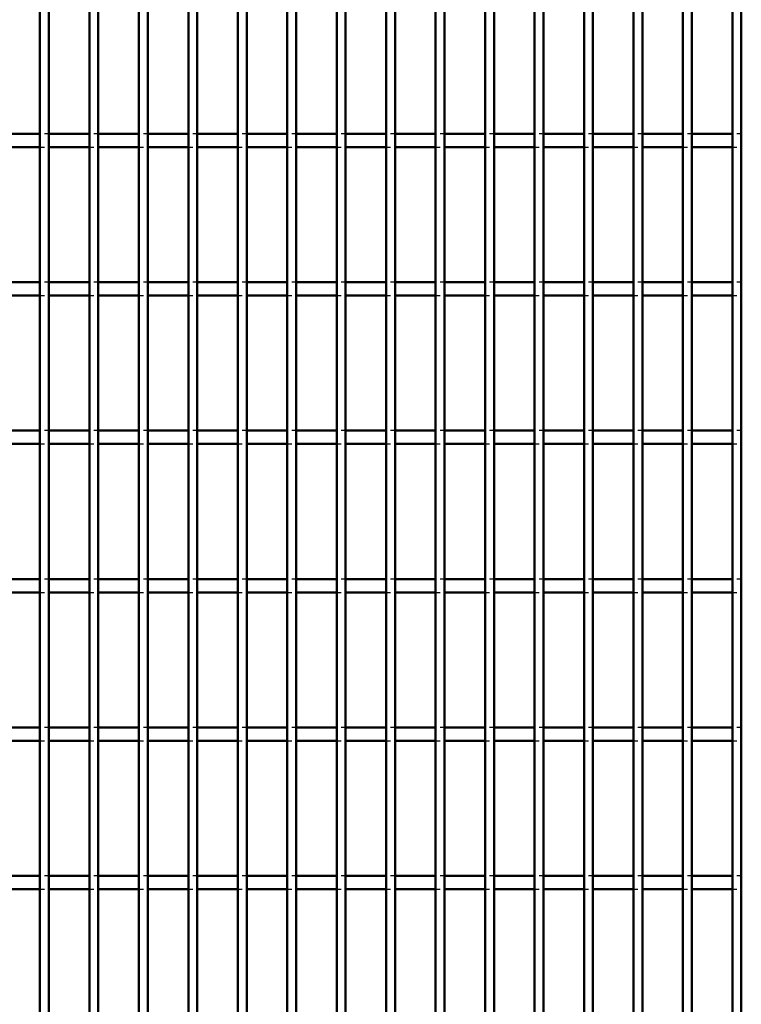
# Model space of a CAD drawing. Header units: millimetres. Extents: x -846 to 505, y -500 to 878.
# Tile 21 of 29: x -172 to -10, y 173 to 394. Entities that reach past the tile are written whole.
import ezdxf

# ---------------------------------------------------------------- set-up
doc = ezdxf.new("R2010")
doc.units = ezdxf.units.MM
doc.linetypes.add('Dashed', pattern=[2, 1, -1])
doc.layers.add('AM_0', color=7, linetype='Continuous', lineweight=50)
doc.layers.add('AM_9', color=6, linetype='Dashed', lineweight=25)

# ---------------------------------------------------------------- blocks, each defined once
blk = doc.blocks.new('32_j1b90saij4z1oipugxkf55cw0________0_in_LPPX423303311311100010003500_4')
at = {"layer": 'AM_0'}
for p, q in [((-167.65, -497), (-167.65, 497)), ((-165.65, -497), (-165.65, 497))]:
    blk.add_line(p, q, dxfattribs=at)
blk = doc.blocks.new('33_y9flqeltpz3q608utkscbcawu________0_in_LPPX423303311311100010003500_4')
at = {"layer": 'AM_0'}
for p, q in [((-156.54, -497), (-156.54, 497)), ((-154.54, -497), (-154.54, 497))]:
    blk.add_line(p, q, dxfattribs=at)
blk = doc.blocks.new('34_03lf7d91c6g9gmpch5gre757o________0_in_LPPX423303311311100010003500_4')
at = {"layer": 'AM_0'}
for p, q in [((-145.43, -497), (-145.43, 497)), ((-143.43, -497), (-143.43, 497))]:
    blk.add_line(p, q, dxfattribs=at)
blk = doc.blocks.new('35_epqmu7ir4d1chf5dqd608i45e________0_in_LPPX423303311311100010003500_4')
at = {"layer": 'AM_0'}
for p, q in [((-134.32, -497), (-134.32, 497)), ((-132.32, -497), (-132.32, 497))]:
    blk.add_line(p, q, dxfattribs=at)
blk = doc.blocks.new('36_17knetjv34suyd0lwtww42qpn________0_in_LPPX423303311311100010003500_4')
at = {"layer": 'AM_0'}
for p, q in [((-123.21, -497), (-123.21, 497)), ((-121.21, -497), (-121.21, 497))]:
    blk.add_line(p, q, dxfattribs=at)
blk = doc.blocks.new('37_le7a3lwnc7jk7056oeaa7jjmd________0_in_LPPX423303311311100010003500_4')
at = {"layer": 'AM_0'}
for p, q in [((-112.1, -497), (-112.1, 497)), ((-110.1, -497), (-110.1, 497))]:
    blk.add_line(p, q, dxfattribs=at)
blk = doc.blocks.new('38_spk5pzt4onf0wex58th2nxhju________0_in_LPPX423303311311100010003500_4')
at = {"layer": 'AM_0'}
for p, q in [((-100.99, -497), (-100.99, 497)), ((-98.99, -497), (-98.99, 497))]:
    blk.add_line(p, q, dxfattribs=at)
blk = doc.blocks.new('39_2pj4nxifxztob5xehms1shk1g________0_in_LPPX423303311311100010003500_4')
at = {"layer": 'AM_0'}
for p, q in [((-89.88, -497), (-89.88, 497)), ((-87.88, -497), (-87.88, 497))]:
    blk.add_line(p, q, dxfattribs=at)
blk = doc.blocks.new('40_ic0m87wkla5v0oxy1rff28b8i________0_in_LPPX423303311311100010003500_4')
at = {"layer": 'AM_0'}
for p, q in [((-78.77, -497), (-78.77, 497)), ((-76.77, -497), (-76.77, 497))]:
    blk.add_line(p, q, dxfattribs=at)
blk = doc.blocks.new('41_ywuusytohuymesxl1qf1hgnbh________0_in_LPPX423303311311100010003500_4')
at = {"layer": 'AM_0'}
for p, q in [((-67.66, -497), (-67.66, 497)), ((-65.66, -497), (-65.66, 497))]:
    blk.add_line(p, q, dxfattribs=at)
blk = doc.blocks.new('42_wob3jzewonyj82h9t9zc7nfql________0_in_LPPX423303311311100010003500_4')
at = {"layer": 'AM_0'}
for p, q in [((-56.55, -497), (-56.55, 497)), ((-54.55, -497), (-54.55, 497))]:
    blk.add_line(p, q, dxfattribs=at)
blk = doc.blocks.new('43_vhldp1rsjf05sp5guluae2guh________0_in_LPPX423303311311100010003500_4')
at = {"layer": 'AM_0'}
for p, q in [((-45.44, -497), (-45.44, 497)), ((-43.44, -497), (-43.44, 497))]:
    blk.add_line(p, q, dxfattribs=at)
blk = doc.blocks.new('44_2si5itzbmkhpqkr0sbq0t9gip________0_in_LPPX423303311311100010003500_4')
at = {"layer": 'AM_0'}
for p, q in [((-34.33, -497), (-34.33, 497)), ((-32.33, -497), (-32.33, 497))]:
    blk.add_line(p, q, dxfattribs=at)
blk = doc.blocks.new('45_ohpaexuzkg9xpnjtj3qyx1iyg________0_in_LPPX423303311311100010003500_4')
at = {"layer": 'AM_0'}
for p, q in [((-23.22, -497), (-23.22, 497)), ((-21.22, -497), (-21.22, 497))]:
    blk.add_line(p, q, dxfattribs=at)
blk = doc.blocks.new('46_w2lq9ill9gi3gdwzwm94hkx8d________0_in_LPPX423303311311100010003500_4')
at = {"layer": 'AM_0'}
for p, q in [((-12.11, -497), (-12.11, 497)), ((-10.11, -497), (-10.11, 497))]:
    blk.add_line(p, q, dxfattribs=at)
blk = doc.blocks.new('113_m4zr8jmioo1lw72qawcv8qqoj________0_in_LPPX423303311311100010003500_4')
at = {"layer": 'AM_0'}
for p, q in [((-167.65, 201.48), (-176.76, 201.48)), ((-167.65, 201.48), (-167.65, 198.48)), ((-156.54, 201.48), (-165.65, 201.48)), ((-165.65, 198.48), (-165.65, 201.48)), ((-156.54, 201.48), (-156.54, 198.48)), ((-145.43, 201.48), (-154.54, 201.48)), ((-154.54, 198.48), (-154.54, 201.48)), ((-145.43, 201.48), (-145.43, 198.48)), ((-134.32, 201.48), (-143.43, 201.48)), ((-143.43, 198.48), (-143.43, 201.48)), ((-134.32, 201.48), (-134.32, 198.48)), ((-123.21, 201.48), (-132.32, 201.48)), ((-132.32, 198.48), (-132.32, 201.48)), ((-123.21, 201.48), (-123.21, 198.48)), ((-121.21, 198.48), (-121.21, 201.48)), ((-112.1, 201.48), (-121.21, 201.48)), ((-112.1, 201.48), (-112.1, 198.48)), ((-100.99, 201.48), (-110.1, 201.48)), ((-110.1, 198.48), (-110.1, 201.48)), ((-100.99, 201.48), (-100.99, 198.48)), ((-89.88, 201.48), (-98.99, 201.48)), ((-98.99, 198.48), (-98.99, 201.48)), ((-89.88, 201.48), (-89.88, 198.48)), ((-78.77, 201.48), (-87.88, 201.48)), ((-87.88, 198.48), (-87.88, 201.48)), ((-78.77, 201.48), (-78.77, 198.48)), ((-67.66, 201.48), (-76.77, 201.48)), ((-76.77, 198.48), (-76.77, 201.48)), ((-67.66, 201.48), (-67.66, 198.48)), ((-56.55, 201.48), (-65.66, 201.48)), ((-65.66, 198.48), (-65.66, 201.48)), ((-56.55, 201.48), (-56.55, 198.48)), ((-54.55, 198.48), (-54.55, 201.48)), ((-45.44, 201.48), (-54.55, 201.48)), ((-45.44, 201.48), (-45.44, 198.48)), ((-34.33, 201.48), (-43.44, 201.48)), ((-43.44, 198.48), (-43.44, 201.48)), ((-34.33, 201.48), (-34.33, 198.48)), ((-23.22, 201.48), (-32.33, 201.48)), ((-32.33, 198.48), (-32.33, 201.48)), ((-23.22, 201.48), (-23.22, 198.48)), ((-12.11, 201.48), (-21.22, 201.48)), ((-21.22, 198.48), (-21.22, 201.48)), ((-12.11, 201.48), (-12.11, 198.48)), ((-167.65, 198.48), (-176.76, 198.48)), ((-156.54, 198.48), (-165.65, 198.48)), ((-145.43, 198.48), (-154.54, 198.48)), ((-134.32, 198.48), (-143.43, 198.48)), ((-123.21, 198.48), (-132.32, 198.48)), ((-112.1, 198.48), (-121.21, 198.48)), ((-100.99, 198.48), (-110.1, 198.48)), ((-89.88, 198.48), (-98.99, 198.48)), ((-78.77, 198.48), (-87.88, 198.48)), ((-67.66, 198.48), (-76.77, 198.48)), ((-56.55, 198.48), (-65.66, 198.48)), ((-45.44, 198.48), (-54.55, 198.48)), ((-34.33, 198.48), (-43.44, 198.48)), ((-23.22, 198.48), (-32.33, 198.48)), ((-12.11, 198.48), (-21.22, 198.48))]:
    blk.add_line(p, q, dxfattribs=at)
at = {"layer": 'AM_9'}
for p, q in [((-165.65, 201.48), (-167.65, 201.48)), ((-154.54, 201.48), (-156.54, 201.48)), ((-143.43, 201.48), (-145.43, 201.48)), ((-132.32, 201.48), (-134.32, 201.48)), ((-121.21, 201.48), (-123.21, 201.48)), ((-110.1, 201.48), (-112.1, 201.48)), ((-98.99, 201.48), (-100.99, 201.48)), ((-87.88, 201.48), (-89.88, 201.48)), ((-76.77, 201.48), (-78.77, 201.48)), ((-65.66, 201.48), (-67.66, 201.48)), ((-54.55, 201.48), (-56.55, 201.48)), ((-43.44, 201.48), (-45.44, 201.48)), ((-32.33, 201.48), (-34.33, 201.48)), ((-21.22, 201.48), (-23.22, 201.48)), ((-10.11, 201.48), (-12.11, 201.48)), ((-167.65, 198.48), (-165.65, 198.48)), ((-156.54, 198.48), (-154.54, 198.48)), ((-145.43, 198.48), (-143.43, 198.48)), ((-134.32, 198.48), (-132.32, 198.48)), ((-123.21, 198.48), (-121.21, 198.48)), ((-112.1, 198.48), (-110.1, 198.48)), ((-100.99, 198.48), (-98.99, 198.48)), ((-89.88, 198.48), (-87.88, 198.48)), ((-78.77, 198.48), (-76.77, 198.48)), ((-67.66, 198.48), (-65.66, 198.48)), ((-56.55, 198.48), (-54.55, 198.48)), ((-45.44, 198.48), (-43.44, 198.48)), ((-34.33, 198.48), (-32.33, 198.48)), ((-23.22, 198.48), (-21.22, 198.48)), ((-12.11, 198.48), (-10.11, 198.48))]:
    blk.add_line(p, q, dxfattribs=at)
blk = doc.blocks.new('114_mbbp70p9yyf23cuc0f0ksq40g________0_in_LPPX423303311311100010003500_4')
at = {"layer": 'AM_0'}
for p, q in [((-167.65, 234.81), (-176.76, 234.81)), ((-167.65, 234.81), (-167.65, 231.81)), ((-156.54, 234.81), (-165.65, 234.81)), ((-165.65, 231.81), (-165.65, 234.81)), ((-156.54, 234.81), (-156.54, 231.81)), ((-145.43, 234.81), (-154.54, 234.81)), ((-154.54, 231.81), (-154.54, 234.81)), ((-145.43, 234.81), (-145.43, 231.81)), ((-134.32, 234.81), (-143.43, 234.81)), ((-143.43, 231.81), (-143.43, 234.81)), ((-134.32, 234.81), (-134.32, 231.81)), ((-123.21, 234.81), (-132.32, 234.81)), ((-132.32, 231.81), (-132.32, 234.81)), ((-123.21, 234.81), (-123.21, 231.81)), ((-121.21, 231.81), (-121.21, 234.81)), ((-112.1, 234.81), (-121.21, 234.81)), ((-112.1, 234.81), (-112.1, 231.81)), ((-100.99, 234.81), (-110.1, 234.81)), ((-110.1, 231.81), (-110.1, 234.81)), ((-100.99, 234.81), (-100.99, 231.81)), ((-89.88, 234.81), (-98.99, 234.81)), ((-98.99, 231.81), (-98.99, 234.81)), ((-89.88, 234.81), (-89.88, 231.81)), ((-78.77, 234.81), (-87.88, 234.81)), ((-87.88, 231.81), (-87.88, 234.81)), ((-78.77, 234.81), (-78.77, 231.81)), ((-67.66, 234.81), (-76.77, 234.81)), ((-76.77, 231.81), (-76.77, 234.81)), ((-67.66, 234.81), (-67.66, 231.81)), ((-56.55, 234.81), (-65.66, 234.81)), ((-65.66, 231.81), (-65.66, 234.81)), ((-56.55, 234.81), (-56.55, 231.81)), ((-54.55, 231.81), (-54.55, 234.81)), ((-45.44, 234.81), (-54.55, 234.81)), ((-45.44, 234.81), (-45.44, 231.81)), ((-34.33, 234.81), (-43.44, 234.81)), ((-43.44, 231.81), (-43.44, 234.81)), ((-34.33, 234.81), (-34.33, 231.81)), ((-23.22, 234.81), (-32.33, 234.81)), ((-32.33, 231.81), (-32.33, 234.81)), ((-23.22, 234.81), (-23.22, 231.81)), ((-12.11, 234.81), (-21.22, 234.81)), ((-21.22, 231.81), (-21.22, 234.81)), ((-12.11, 234.81), (-12.11, 231.81)), ((-167.65, 231.81), (-176.76, 231.81)), ((-156.54, 231.81), (-165.65, 231.81)), ((-145.43, 231.81), (-154.54, 231.81)), ((-134.32, 231.81), (-143.43, 231.81)), ((-123.21, 231.81), (-132.32, 231.81)), ((-112.1, 231.81), (-121.21, 231.81)), ((-100.99, 231.81), (-110.1, 231.81)), ((-89.88, 231.81), (-98.99, 231.81)), ((-78.77, 231.81), (-87.88, 231.81)), ((-67.66, 231.81), (-76.77, 231.81)), ((-56.55, 231.81), (-65.66, 231.81)), ((-45.44, 231.81), (-54.55, 231.81)), ((-34.33, 231.81), (-43.44, 231.81)), ((-23.22, 231.81), (-32.33, 231.81)), ((-12.11, 231.81), (-21.22, 231.81))]:
    blk.add_line(p, q, dxfattribs=at)
at = {"layer": 'AM_9'}
for p, q in [((-165.65, 234.81), (-167.65, 234.81)), ((-154.54, 234.81), (-156.54, 234.81)), ((-143.43, 234.81), (-145.43, 234.81)), ((-132.32, 234.81), (-134.32, 234.81)), ((-121.21, 234.81), (-123.21, 234.81)), ((-110.1, 234.81), (-112.1, 234.81)), ((-98.99, 234.81), (-100.99, 234.81)), ((-87.88, 234.81), (-89.88, 234.81)), ((-76.77, 234.81), (-78.77, 234.81)), ((-65.66, 234.81), (-67.66, 234.81)), ((-54.55, 234.81), (-56.55, 234.81)), ((-43.44, 234.81), (-45.44, 234.81)), ((-32.33, 234.81), (-34.33, 234.81)), ((-21.22, 234.81), (-23.22, 234.81)), ((-10.11, 234.81), (-12.11, 234.81)), ((-167.65, 231.81), (-165.65, 231.81)), ((-156.54, 231.81), (-154.54, 231.81)), ((-145.43, 231.81), (-143.43, 231.81)), ((-134.32, 231.81), (-132.32, 231.81)), ((-123.21, 231.81), (-121.21, 231.81)), ((-112.1, 231.81), (-110.1, 231.81)), ((-100.99, 231.81), (-98.99, 231.81)), ((-89.88, 231.81), (-87.88, 231.81)), ((-78.77, 231.81), (-76.77, 231.81)), ((-67.66, 231.81), (-65.66, 231.81)), ((-56.55, 231.81), (-54.55, 231.81)), ((-45.44, 231.81), (-43.44, 231.81)), ((-34.33, 231.81), (-32.33, 231.81)), ((-23.22, 231.81), (-21.22, 231.81)), ((-12.11, 231.81), (-10.11, 231.81))]:
    blk.add_line(p, q, dxfattribs=at)
blk = doc.blocks.new('115_7ocpivrz2vq4bwftea7zy0tpe________0_in_LPPX423303311311100010003500_4')
at = {"layer": 'AM_0'}
for p, q in [((-167.65, 268.14), (-176.76, 268.14)), ((-167.65, 268.14), (-167.65, 265.14)), ((-156.54, 268.14), (-165.65, 268.14)), ((-165.65, 265.14), (-165.65, 268.14)), ((-156.54, 268.14), (-156.54, 265.14)), ((-145.43, 268.14), (-154.54, 268.14)), ((-154.54, 265.14), (-154.54, 268.14)), ((-145.43, 268.14), (-145.43, 265.14)), ((-134.32, 268.14), (-143.43, 268.14)), ((-143.43, 265.14), (-143.43, 268.14)), ((-134.32, 268.14), (-134.32, 265.14)), ((-123.21, 268.14), (-132.32, 268.14)), ((-132.32, 265.14), (-132.32, 268.14)), ((-123.21, 268.14), (-123.21, 265.14)), ((-121.21, 265.14), (-121.21, 268.14)), ((-112.1, 268.14), (-121.21, 268.14)), ((-112.1, 268.14), (-112.1, 265.14)), ((-100.99, 268.14), (-110.1, 268.14)), ((-110.1, 265.14), (-110.1, 268.14)), ((-100.99, 268.14), (-100.99, 265.14)), ((-89.88, 268.14), (-98.99, 268.14)), ((-98.99, 265.14), (-98.99, 268.14)), ((-89.88, 268.14), (-89.88, 265.14)), ((-78.77, 268.14), (-87.88, 268.14)), ((-87.88, 265.14), (-87.88, 268.14)), ((-78.77, 268.14), (-78.77, 265.14)), ((-67.66, 268.14), (-76.77, 268.14)), ((-76.77, 265.14), (-76.77, 268.14)), ((-67.66, 268.14), (-67.66, 265.14)), ((-56.55, 268.14), (-65.66, 268.14)), ((-65.66, 265.14), (-65.66, 268.14)), ((-56.55, 268.14), (-56.55, 265.14)), ((-54.55, 265.14), (-54.55, 268.14)), ((-45.44, 268.14), (-54.55, 268.14)), ((-45.44, 268.14), (-45.44, 265.14)), ((-34.33, 268.14), (-43.44, 268.14)), ((-43.44, 265.14), (-43.44, 268.14)), ((-34.33, 268.14), (-34.33, 265.14)), ((-23.22, 268.14), (-32.33, 268.14)), ((-32.33, 265.14), (-32.33, 268.14)), ((-23.22, 268.14), (-23.22, 265.14)), ((-12.11, 268.14), (-21.22, 268.14)), ((-21.22, 265.14), (-21.22, 268.14)), ((-12.11, 268.14), (-12.11, 265.14)), ((-167.65, 265.14), (-176.76, 265.14)), ((-156.54, 265.14), (-165.65, 265.14)), ((-145.43, 265.14), (-154.54, 265.14)), ((-134.32, 265.14), (-143.43, 265.14)), ((-123.21, 265.14), (-132.32, 265.14)), ((-112.1, 265.14), (-121.21, 265.14)), ((-100.99, 265.14), (-110.1, 265.14)), ((-89.88, 265.14), (-98.99, 265.14)), ((-78.77, 265.14), (-87.88, 265.14)), ((-67.66, 265.14), (-76.77, 265.14)), ((-56.55, 265.14), (-65.66, 265.14)), ((-45.44, 265.14), (-54.55, 265.14)), ((-34.33, 265.14), (-43.44, 265.14)), ((-23.22, 265.14), (-32.33, 265.14)), ((-12.11, 265.14), (-21.22, 265.14))]:
    blk.add_line(p, q, dxfattribs=at)
at = {"layer": 'AM_9'}
for p, q in [((-165.65, 268.14), (-167.65, 268.14)), ((-154.54, 268.14), (-156.54, 268.14)), ((-143.43, 268.14), (-145.43, 268.14)), ((-132.32, 268.14), (-134.32, 268.14)), ((-121.21, 268.14), (-123.21, 268.14)), ((-110.1, 268.14), (-112.1, 268.14)), ((-98.99, 268.14), (-100.99, 268.14)), ((-87.88, 268.14), (-89.88, 268.14)), ((-76.77, 268.14), (-78.77, 268.14)), ((-65.66, 268.14), (-67.66, 268.14)), ((-54.55, 268.14), (-56.55, 268.14)), ((-43.44, 268.14), (-45.44, 268.14)), ((-32.33, 268.14), (-34.33, 268.14)), ((-21.22, 268.14), (-23.22, 268.14)), ((-10.11, 268.14), (-12.11, 268.14)), ((-167.65, 265.14), (-165.65, 265.14)), ((-156.54, 265.14), (-154.54, 265.14)), ((-145.43, 265.14), (-143.43, 265.14)), ((-134.32, 265.14), (-132.32, 265.14)), ((-123.21, 265.14), (-121.21, 265.14)), ((-112.1, 265.14), (-110.1, 265.14)), ((-100.99, 265.14), (-98.99, 265.14)), ((-89.88, 265.14), (-87.88, 265.14)), ((-78.77, 265.14), (-76.77, 265.14)), ((-67.66, 265.14), (-65.66, 265.14)), ((-56.55, 265.14), (-54.55, 265.14)), ((-45.44, 265.14), (-43.44, 265.14)), ((-34.33, 265.14), (-32.33, 265.14)), ((-23.22, 265.14), (-21.22, 265.14)), ((-12.11, 265.14), (-10.11, 265.14))]:
    blk.add_line(p, q, dxfattribs=at)
blk = doc.blocks.new('116_njroviz6vi8vx5ofusodnys9a________0_in_LPPX423303311311100010003500_4')
at = {"layer": 'AM_0'}
for p, q in [((-167.65, 301.47), (-176.76, 301.47)), ((-167.65, 301.47), (-167.65, 298.47)), ((-156.54, 301.47), (-165.65, 301.47)), ((-165.65, 298.47), (-165.65, 301.47)), ((-156.54, 301.47), (-156.54, 298.47)), ((-145.43, 301.47), (-154.54, 301.47)), ((-154.54, 298.47), (-154.54, 301.47)), ((-145.43, 301.47), (-145.43, 298.47)), ((-134.32, 301.47), (-143.43, 301.47)), ((-143.43, 298.47), (-143.43, 301.47)), ((-134.32, 301.47), (-134.32, 298.47)), ((-123.21, 301.47), (-132.32, 301.47)), ((-132.32, 298.47), (-132.32, 301.47)), ((-123.21, 301.47), (-123.21, 298.47)), ((-121.21, 298.47), (-121.21, 301.47)), ((-112.1, 301.47), (-121.21, 301.47)), ((-112.1, 301.47), (-112.1, 298.47)), ((-100.99, 301.47), (-110.1, 301.47)), ((-110.1, 298.47), (-110.1, 301.47)), ((-100.99, 301.47), (-100.99, 298.47)), ((-89.88, 301.47), (-98.99, 301.47)), ((-98.99, 298.47), (-98.99, 301.47)), ((-89.88, 301.47), (-89.88, 298.47)), ((-78.77, 301.47), (-87.88, 301.47)), ((-87.88, 298.47), (-87.88, 301.47)), ((-78.77, 301.47), (-78.77, 298.47)), ((-67.66, 301.47), (-76.77, 301.47)), ((-76.77, 298.47), (-76.77, 301.47)), ((-67.66, 301.47), (-67.66, 298.47)), ((-56.55, 301.47), (-65.66, 301.47)), ((-65.66, 298.47), (-65.66, 301.47)), ((-56.55, 301.47), (-56.55, 298.47)), ((-54.55, 298.47), (-54.55, 301.47)), ((-45.44, 301.47), (-54.55, 301.47)), ((-45.44, 301.47), (-45.44, 298.47)), ((-34.33, 301.47), (-43.44, 301.47)), ((-43.44, 298.47), (-43.44, 301.47)), ((-34.33, 301.47), (-34.33, 298.47)), ((-23.22, 301.47), (-32.33, 301.47)), ((-32.33, 298.47), (-32.33, 301.47)), ((-23.22, 301.47), (-23.22, 298.47)), ((-12.11, 301.47), (-21.22, 301.47)), ((-21.22, 298.47), (-21.22, 301.47)), ((-12.11, 301.47), (-12.11, 298.47)), ((-167.65, 298.47), (-176.76, 298.47)), ((-156.54, 298.47), (-165.65, 298.47)), ((-145.43, 298.47), (-154.54, 298.47)), ((-134.32, 298.47), (-143.43, 298.47)), ((-123.21, 298.47), (-132.32, 298.47)), ((-112.1, 298.47), (-121.21, 298.47)), ((-100.99, 298.47), (-110.1, 298.47)), ((-89.88, 298.47), (-98.99, 298.47)), ((-78.77, 298.47), (-87.88, 298.47)), ((-67.66, 298.47), (-76.77, 298.47)), ((-56.55, 298.47), (-65.66, 298.47)), ((-45.44, 298.47), (-54.55, 298.47)), ((-34.33, 298.47), (-43.44, 298.47)), ((-23.22, 298.47), (-32.33, 298.47)), ((-12.11, 298.47), (-21.22, 298.47))]:
    blk.add_line(p, q, dxfattribs=at)
at = {"layer": 'AM_9'}
for p, q in [((-165.65, 301.47), (-167.65, 301.47)), ((-154.54, 301.47), (-156.54, 301.47)), ((-143.43, 301.47), (-145.43, 301.47)), ((-132.32, 301.47), (-134.32, 301.47)), ((-121.21, 301.47), (-123.21, 301.47)), ((-110.1, 301.47), (-112.1, 301.47)), ((-98.99, 301.47), (-100.99, 301.47)), ((-87.88, 301.47), (-89.88, 301.47)), ((-76.77, 301.47), (-78.77, 301.47)), ((-65.66, 301.47), (-67.66, 301.47)), ((-54.55, 301.47), (-56.55, 301.47)), ((-43.44, 301.47), (-45.44, 301.47)), ((-32.33, 301.47), (-34.33, 301.47)), ((-21.22, 301.47), (-23.22, 301.47)), ((-10.11, 301.47), (-12.11, 301.47)), ((-167.65, 298.47), (-165.65, 298.47)), ((-156.54, 298.47), (-154.54, 298.47)), ((-145.43, 298.47), (-143.43, 298.47)), ((-134.32, 298.47), (-132.32, 298.47)), ((-123.21, 298.47), (-121.21, 298.47)), ((-112.1, 298.47), (-110.1, 298.47)), ((-100.99, 298.47), (-98.99, 298.47)), ((-89.88, 298.47), (-87.88, 298.47)), ((-78.77, 298.47), (-76.77, 298.47)), ((-67.66, 298.47), (-65.66, 298.47)), ((-56.55, 298.47), (-54.55, 298.47)), ((-45.44, 298.47), (-43.44, 298.47)), ((-34.33, 298.47), (-32.33, 298.47)), ((-23.22, 298.47), (-21.22, 298.47)), ((-12.11, 298.47), (-10.11, 298.47))]:
    blk.add_line(p, q, dxfattribs=at)
blk = doc.blocks.new('117_y4c8yeuo8ld293wz5vl1lfylt________0_in_LPPX423303311311100010003500_4')
at = {"layer": 'AM_0'}
for p, q in [((-167.65, 334.8), (-176.76, 334.8)), ((-167.65, 334.8), (-167.65, 331.8)), ((-156.54, 334.8), (-165.65, 334.8)), ((-165.65, 331.8), (-165.65, 334.8)), ((-156.54, 334.8), (-156.54, 331.8)), ((-145.43, 334.8), (-154.54, 334.8)), ((-154.54, 331.8), (-154.54, 334.8)), ((-145.43, 334.8), (-145.43, 331.8)), ((-134.32, 334.8), (-143.43, 334.8)), ((-143.43, 331.8), (-143.43, 334.8)), ((-134.32, 334.8), (-134.32, 331.8)), ((-123.21, 334.8), (-132.32, 334.8)), ((-132.32, 331.8), (-132.32, 334.8)), ((-123.21, 334.8), (-123.21, 331.8)), ((-121.21, 331.8), (-121.21, 334.8)), ((-112.1, 334.8), (-121.21, 334.8)), ((-112.1, 334.8), (-112.1, 331.8)), ((-100.99, 334.8), (-110.1, 334.8)), ((-110.1, 331.8), (-110.1, 334.8)), ((-100.99, 334.8), (-100.99, 331.8)), ((-89.88, 334.8), (-98.99, 334.8)), ((-98.99, 331.8), (-98.99, 334.8)), ((-89.88, 334.8), (-89.88, 331.8)), ((-78.77, 334.8), (-87.88, 334.8)), ((-87.88, 331.8), (-87.88, 334.8)), ((-78.77, 334.8), (-78.77, 331.8)), ((-67.66, 334.8), (-76.77, 334.8)), ((-76.77, 331.8), (-76.77, 334.8)), ((-67.66, 334.8), (-67.66, 331.8)), ((-56.55, 334.8), (-65.66, 334.8)), ((-65.66, 331.8), (-65.66, 334.8)), ((-56.55, 334.8), (-56.55, 331.8)), ((-54.55, 331.8), (-54.55, 334.8)), ((-45.44, 334.8), (-54.55, 334.8)), ((-45.44, 334.8), (-45.44, 331.8)), ((-34.33, 334.8), (-43.44, 334.8)), ((-43.44, 331.8), (-43.44, 334.8)), ((-34.33, 334.8), (-34.33, 331.8)), ((-23.22, 334.8), (-32.33, 334.8)), ((-32.33, 331.8), (-32.33, 334.8)), ((-23.22, 334.8), (-23.22, 331.8)), ((-12.11, 334.8), (-21.22, 334.8)), ((-21.22, 331.8), (-21.22, 334.8)), ((-12.11, 334.8), (-12.11, 331.8)), ((-167.65, 331.8), (-176.76, 331.8)), ((-156.54, 331.8), (-165.65, 331.8)), ((-145.43, 331.8), (-154.54, 331.8)), ((-134.32, 331.8), (-143.43, 331.8)), ((-123.21, 331.8), (-132.32, 331.8)), ((-112.1, 331.8), (-121.21, 331.8)), ((-100.99, 331.8), (-110.1, 331.8)), ((-89.88, 331.8), (-98.99, 331.8)), ((-78.77, 331.8), (-87.88, 331.8)), ((-67.66, 331.8), (-76.77, 331.8)), ((-56.55, 331.8), (-65.66, 331.8)), ((-45.44, 331.8), (-54.55, 331.8)), ((-34.33, 331.8), (-43.44, 331.8)), ((-23.22, 331.8), (-32.33, 331.8)), ((-12.11, 331.8), (-21.22, 331.8))]:
    blk.add_line(p, q, dxfattribs=at)
at = {"layer": 'AM_9'}
for p, q in [((-165.65, 334.8), (-167.65, 334.8)), ((-154.54, 334.8), (-156.54, 334.8)), ((-143.43, 334.8), (-145.43, 334.8)), ((-132.32, 334.8), (-134.32, 334.8)), ((-121.21, 334.8), (-123.21, 334.8)), ((-110.1, 334.8), (-112.1, 334.8)), ((-98.99, 334.8), (-100.99, 334.8)), ((-87.88, 334.8), (-89.88, 334.8)), ((-76.77, 334.8), (-78.77, 334.8)), ((-65.66, 334.8), (-67.66, 334.8)), ((-54.55, 334.8), (-56.55, 334.8)), ((-43.44, 334.8), (-45.44, 334.8)), ((-32.33, 334.8), (-34.33, 334.8)), ((-21.22, 334.8), (-23.22, 334.8)), ((-10.11, 334.8), (-12.11, 334.8)), ((-167.65, 331.8), (-165.65, 331.8)), ((-156.54, 331.8), (-154.54, 331.8)), ((-145.43, 331.8), (-143.43, 331.8)), ((-134.32, 331.8), (-132.32, 331.8)), ((-123.21, 331.8), (-121.21, 331.8)), ((-112.1, 331.8), (-110.1, 331.8)), ((-100.99, 331.8), (-98.99, 331.8)), ((-89.88, 331.8), (-87.88, 331.8)), ((-78.77, 331.8), (-76.77, 331.8)), ((-67.66, 331.8), (-65.66, 331.8)), ((-56.55, 331.8), (-54.55, 331.8)), ((-45.44, 331.8), (-43.44, 331.8)), ((-34.33, 331.8), (-32.33, 331.8)), ((-23.22, 331.8), (-21.22, 331.8)), ((-12.11, 331.8), (-10.11, 331.8))]:
    blk.add_line(p, q, dxfattribs=at)
blk = doc.blocks.new('118_t48wuiyq8skky0j0n3a6rgr3j________0_in_LPPX423303311311100010003500_4')
at = {"layer": 'AM_0'}
for p, q in [((-167.65, 368.13), (-176.76, 368.13)), ((-167.65, 368.13), (-167.65, 365.13)), ((-156.54, 368.13), (-165.65, 368.13)), ((-165.65, 365.13), (-165.65, 368.13)), ((-156.54, 368.13), (-156.54, 365.13)), ((-145.43, 368.13), (-154.54, 368.13)), ((-154.54, 365.13), (-154.54, 368.13)), ((-145.43, 368.13), (-145.43, 365.13)), ((-134.32, 368.13), (-143.43, 368.13)), ((-143.43, 365.13), (-143.43, 368.13)), ((-134.32, 368.13), (-134.32, 365.13)), ((-123.21, 368.13), (-132.32, 368.13)), ((-132.32, 365.13), (-132.32, 368.13)), ((-123.21, 368.13), (-123.21, 365.13)), ((-121.21, 365.13), (-121.21, 368.13)), ((-112.1, 368.13), (-121.21, 368.13)), ((-112.1, 368.13), (-112.1, 365.13)), ((-100.99, 368.13), (-110.1, 368.13)), ((-110.1, 365.13), (-110.1, 368.13)), ((-100.99, 368.13), (-100.99, 365.13)), ((-89.88, 368.13), (-98.99, 368.13)), ((-98.99, 365.13), (-98.99, 368.13)), ((-89.88, 368.13), (-89.88, 365.13)), ((-78.77, 368.13), (-87.88, 368.13)), ((-87.88, 365.13), (-87.88, 368.13)), ((-78.77, 368.13), (-78.77, 365.13)), ((-67.66, 368.13), (-76.77, 368.13)), ((-76.77, 365.13), (-76.77, 368.13)), ((-67.66, 368.13), (-67.66, 365.13)), ((-56.55, 368.13), (-65.66, 368.13)), ((-65.66, 365.13), (-65.66, 368.13)), ((-56.55, 368.13), (-56.55, 365.13)), ((-54.55, 365.13), (-54.55, 368.13)), ((-45.44, 368.13), (-54.55, 368.13)), ((-45.44, 368.13), (-45.44, 365.13)), ((-34.33, 368.13), (-43.44, 368.13)), ((-43.44, 365.13), (-43.44, 368.13)), ((-34.33, 368.13), (-34.33, 365.13)), ((-23.22, 368.13), (-32.33, 368.13)), ((-32.33, 365.13), (-32.33, 368.13)), ((-23.22, 368.13), (-23.22, 365.13)), ((-12.11, 368.13), (-21.22, 368.13)), ((-21.22, 365.13), (-21.22, 368.13)), ((-12.11, 368.13), (-12.11, 365.13)), ((-167.65, 365.13), (-176.76, 365.13)), ((-156.54, 365.13), (-165.65, 365.13)), ((-145.43, 365.13), (-154.54, 365.13)), ((-134.32, 365.13), (-143.43, 365.13)), ((-123.21, 365.13), (-132.32, 365.13)), ((-112.1, 365.13), (-121.21, 365.13)), ((-100.99, 365.13), (-110.1, 365.13)), ((-89.88, 365.13), (-98.99, 365.13)), ((-78.77, 365.13), (-87.88, 365.13)), ((-67.66, 365.13), (-76.77, 365.13)), ((-56.55, 365.13), (-65.66, 365.13)), ((-45.44, 365.13), (-54.55, 365.13)), ((-34.33, 365.13), (-43.44, 365.13)), ((-23.22, 365.13), (-32.33, 365.13)), ((-12.11, 365.13), (-21.22, 365.13))]:
    blk.add_line(p, q, dxfattribs=at)
at = {"layer": 'AM_9'}
for p, q in [((-165.65, 368.13), (-167.65, 368.13)), ((-154.54, 368.13), (-156.54, 368.13)), ((-143.43, 368.13), (-145.43, 368.13)), ((-132.32, 368.13), (-134.32, 368.13)), ((-121.21, 368.13), (-123.21, 368.13)), ((-110.1, 368.13), (-112.1, 368.13)), ((-98.99, 368.13), (-100.99, 368.13)), ((-87.88, 368.13), (-89.88, 368.13)), ((-76.77, 368.13), (-78.77, 368.13)), ((-65.66, 368.13), (-67.66, 368.13)), ((-54.55, 368.13), (-56.55, 368.13)), ((-43.44, 368.13), (-45.44, 368.13)), ((-32.33, 368.13), (-34.33, 368.13)), ((-21.22, 368.13), (-23.22, 368.13)), ((-10.11, 368.13), (-12.11, 368.13)), ((-167.65, 365.13), (-165.65, 365.13)), ((-156.54, 365.13), (-154.54, 365.13)), ((-145.43, 365.13), (-143.43, 365.13)), ((-134.32, 365.13), (-132.32, 365.13)), ((-123.21, 365.13), (-121.21, 365.13)), ((-112.1, 365.13), (-110.1, 365.13)), ((-100.99, 365.13), (-98.99, 365.13)), ((-89.88, 365.13), (-87.88, 365.13)), ((-78.77, 365.13), (-76.77, 365.13)), ((-67.66, 365.13), (-65.66, 365.13)), ((-56.55, 365.13), (-54.55, 365.13)), ((-45.44, 365.13), (-43.44, 365.13)), ((-34.33, 365.13), (-32.33, 365.13)), ((-23.22, 365.13), (-21.22, 365.13)), ((-12.11, 365.13), (-10.11, 365.13))]:
    blk.add_line(p, q, dxfattribs=at)

msp = doc.modelspace()

# ---------------------------------------------------------------- block references
for name in ['32_j1b90saij4z1oipugxkf55cw0________0_in_LPPX423303311311100010003500_4', '33_y9flqeltpz3q608utkscbcawu________0_in_LPPX423303311311100010003500_4', '34_03lf7d91c6g9gmpch5gre757o________0_in_LPPX423303311311100010003500_4', '35_epqmu7ir4d1chf5dqd608i45e________0_in_LPPX423303311311100010003500_4', '36_17knetjv34suyd0lwtww42qpn________0_in_LPPX423303311311100010003500_4', '37_le7a3lwnc7jk7056oeaa7jjmd________0_in_LPPX423303311311100010003500_4', '38_spk5pzt4onf0wex58th2nxhju________0_in_LPPX423303311311100010003500_4', '39_2pj4nxifxztob5xehms1shk1g________0_in_LPPX423303311311100010003500_4', '40_ic0m87wkla5v0oxy1rff28b8i________0_in_LPPX423303311311100010003500_4', '41_ywuusytohuymesxl1qf1hgnbh________0_in_LPPX423303311311100010003500_4', '42_wob3jzewonyj82h9t9zc7nfql________0_in_LPPX423303311311100010003500_4', '43_vhldp1rsjf05sp5guluae2guh________0_in_LPPX423303311311100010003500_4', '44_2si5itzbmkhpqkr0sbq0t9gip________0_in_LPPX423303311311100010003500_4', '45_ohpaexuzkg9xpnjtj3qyx1iyg________0_in_LPPX423303311311100010003500_4', '46_w2lq9ill9gi3gdwzwm94hkx8d________0_in_LPPX423303311311100010003500_4', '118_t48wuiyq8skky0j0n3a6rgr3j________0_in_LPPX423303311311100010003500_4', '117_y4c8yeuo8ld293wz5vl1lfylt________0_in_LPPX423303311311100010003500_4', '116_njroviz6vi8vx5ofusodnys9a________0_in_LPPX423303311311100010003500_4', '115_7ocpivrz2vq4bwftea7zy0tpe________0_in_LPPX423303311311100010003500_4', '114_mbbp70p9yyf23cuc0f0ksq40g________0_in_LPPX423303311311100010003500_4', '113_m4zr8jmioo1lw72qawcv8qqoj________0_in_LPPX423303311311100010003500_4']:
    msp.add_blockref(name, (0, 0))

doc.saveas('drawing.dxf')
